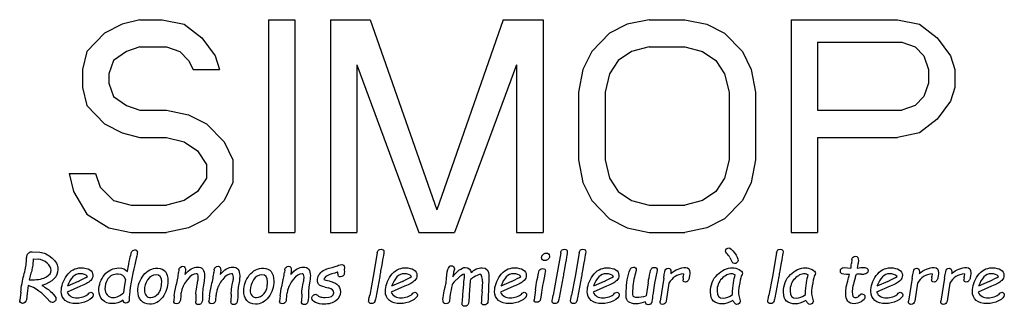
# Model space of a CAD drawing. Header units: millimetres. Extents: x 0 to 420, y 0 to 297.
# Tile 14 of 29: x 125 to 146, y 197 to 203. Entities that reach past the tile are written whole.
import ezdxf

# ---------------------------------------------------------------- set-up
doc = ezdxf.new("R2010")
doc.units = ezdxf.units.MM
doc.header["$LTSCALE"] = 23.1
doc.layers.add('08_SURFACES', color=7, linetype='CONTINUOUS')

msp = doc.modelspace()

# ---------------------------------------------------------------- linework, layer by layer
at = {"layer": '08_SURFACES', "color": 7, "linetype": 'Continuous'}
for p, q in [((127.085, 202.982), (126.706, 202.886)), ((127.085, 202.982), (127.559, 202.982)), ((127.559, 202.982), (128.033, 202.886)), ((129.834, 202.982), (129.834, 198.432)), ((129.834, 202.982), (130.403, 202.982)), ((130.403, 202.982), (130.403, 198.432)), ((131.161, 202.982), (131.161, 198.432)), ((131.161, 202.982), (132.014, 202.982)), ((132.014, 202.982), (133.436, 198.916)), ((134.858, 202.982), (133.436, 198.916)), ((134.858, 202.982), (135.711, 202.982)), ((135.711, 202.982), (135.711, 198.432)), ((137.986, 202.982), (137.512, 202.886)), ((137.986, 202.982), (138.744, 202.982)), ((138.744, 202.982), (139.218, 202.886)), ((141.019, 202.982), (141.019, 198.432)), ((141.019, 202.982), (143.294, 202.982)), ((143.294, 202.982), (143.768, 202.886)), ((126.706, 202.886), (126.327, 202.692)), ((128.033, 202.886), (128.412, 202.595)), ((137.512, 202.886), (137.133, 202.692)), ((139.218, 202.886), (139.597, 202.692)), ((143.768, 202.886), (144.147, 202.595)), ((126.327, 202.692), (125.947, 202.305)), ((128.412, 202.595), (128.696, 202.208)), ((137.133, 202.692), (136.754, 202.305)), ((139.597, 202.692), (139.977, 202.305)), ((141.588, 202.498), (143.389, 202.498)), ((141.588, 202.498), (141.588, 201.046)), ((143.389, 202.498), (143.673, 202.402)), ((144.147, 202.595), (144.432, 202.208)), ((125.947, 202.305), (125.853, 201.918)), ((126.801, 202.305), (126.516, 202.111)), ((127.085, 202.402), (126.801, 202.305)), ((127.085, 202.402), (127.654, 202.402)), ((127.654, 202.402), (127.938, 202.305)), ((127.938, 202.305), (128.128, 202.111)), ((136.754, 202.305), (136.564, 201.918)), ((137.607, 202.305), (137.322, 202.111)), ((137.986, 202.402), (137.607, 202.305)), ((137.986, 202.402), (138.744, 202.402)), ((138.744, 202.402), (139.123, 202.305)), ((139.123, 202.305), (139.408, 202.111)), ((139.977, 202.305), (140.166, 201.918)), ((143.673, 202.402), (143.863, 202.208)), ((126.516, 202.111), (126.421, 201.821)), ((128.128, 202.111), (128.222, 201.918)), ((128.696, 202.208), (128.791, 201.918)), ((137.322, 202.111), (137.133, 201.821)), ((139.408, 202.111), (139.597, 201.821)), ((143.863, 202.208), (143.958, 201.918)), ((144.432, 202.208), (144.527, 201.918)), ((125.853, 201.918), (125.853, 201.53)), ((128.222, 201.918), (128.791, 201.918)), ((131.73, 202.014), (131.73, 198.432)), ((131.73, 202.014), (133.057, 198.432)), ((135.142, 202.014), (133.815, 198.432)), ((135.142, 202.014), (135.142, 198.432)), ((136.564, 201.918), (136.469, 201.433)), ((140.166, 201.918), (140.261, 201.433)), ((143.958, 201.918), (143.958, 201.627)), ((144.527, 201.918), (144.527, 201.53)), ((126.421, 201.821), (126.421, 201.627)), ((137.133, 201.821), (137.038, 201.433)), ((139.597, 201.821), (139.692, 201.433)), ((125.853, 201.53), (125.947, 201.143)), ((126.421, 201.627), (126.516, 201.337)), ((143.958, 201.627), (143.863, 201.337)), ((144.527, 201.53), (144.432, 201.24)), ((126.516, 201.337), (126.801, 201.143)), ((136.469, 201.433), (136.469, 199.981)), ((137.038, 201.433), (137.038, 199.981)), ((139.692, 201.433), (139.692, 199.981)), ((140.261, 201.433), (140.261, 199.981)), ((143.863, 201.337), (143.673, 201.143)), ((144.432, 201.24), (144.147, 200.853)), ((125.947, 201.143), (126.327, 200.756)), ((126.801, 201.143), (127.085, 201.046)), ((127.085, 201.046), (127.654, 201.046)), ((127.654, 201.046), (128.128, 200.949)), ((141.588, 201.046), (143.389, 201.046)), ((143.673, 201.143), (143.389, 201.046)), ((128.128, 200.949), (128.507, 200.756)), ((144.147, 200.853), (143.768, 200.562)), ((126.327, 200.756), (126.706, 200.562)), ((128.507, 200.756), (128.886, 200.369)), ((126.706, 200.562), (127.085, 200.465)), ((127.085, 200.465), (127.654, 200.465)), ((127.654, 200.465), (128.033, 200.369)), ((141.588, 200.465), (143.294, 200.465)), ((141.588, 200.465), (141.588, 198.432)), ((143.768, 200.562), (143.294, 200.465)), ((128.033, 200.369), (128.317, 200.175)), ((128.317, 200.175), (128.507, 199.885)), ((128.886, 200.369), (129.076, 199.981)), ((129.076, 199.981), (129.076, 199.497)), ((136.469, 199.981), (136.564, 199.497)), ((137.038, 199.981), (137.133, 199.594)), ((139.692, 199.981), (139.597, 199.594)), ((140.261, 199.981), (140.166, 199.497)), ((128.507, 199.885), (128.507, 199.594)), ((125.568, 199.691), (125.663, 199.304)), ((125.568, 199.691), (126.137, 199.691)), ((126.137, 199.691), (126.232, 199.401)), ((128.507, 199.594), (128.317, 199.304)), ((137.133, 199.594), (137.322, 199.304)), ((139.597, 199.594), (139.408, 199.304)), ((126.232, 199.401), (126.516, 199.11)), ((129.076, 199.497), (128.886, 199.11)), ((136.564, 199.497), (136.754, 199.11)), ((140.166, 199.497), (139.977, 199.11)), ((125.663, 199.304), (125.947, 198.82)), ((128.317, 199.304), (128.033, 199.11)), ((137.322, 199.304), (137.607, 199.11)), ((139.408, 199.304), (139.123, 199.11)), ((126.516, 199.11), (126.895, 199.013)), ((126.895, 199.013), (127.654, 199.013)), ((128.033, 199.11), (127.654, 199.013)), ((128.886, 199.11), (128.507, 198.723)), ((136.754, 199.11), (137.133, 198.723)), ((137.607, 199.11), (137.986, 199.013)), ((137.986, 199.013), (138.744, 199.013)), ((139.123, 199.11), (138.744, 199.013)), ((139.977, 199.11), (139.597, 198.723)), ((125.947, 198.82), (126.421, 198.529)), ((128.507, 198.723), (128.128, 198.529)), ((137.133, 198.723), (137.512, 198.529)), ((139.597, 198.723), (139.218, 198.529)), ((126.421, 198.529), (126.895, 198.432)), ((128.128, 198.529), (127.654, 198.432)), ((137.512, 198.529), (137.986, 198.432)), ((139.218, 198.529), (138.744, 198.432)), ((126.895, 198.432), (127.654, 198.432)), ((129.834, 198.432), (130.403, 198.432)), ((131.161, 198.432), (131.73, 198.432)), ((133.057, 198.432), (133.815, 198.432)), ((135.142, 198.432), (135.711, 198.432)), ((137.986, 198.432), (138.744, 198.432)), ((141.019, 198.432), (141.588, 198.432)), ((124.777, 198.018), (124.946, 198.005)), ((124.802, 197.868), (124.79, 197.731)), ((124.802, 197.868), (124.904, 197.859)), ((132.165, 197.991), (132.078, 197.49)), ((136.091, 197.991), (136.003, 197.49)), ((136.485, 197.991), (136.398, 197.49)), ((139.707, 197.896), (139.762, 197.792)), ((140.707, 197.991), (140.62, 197.49)), ((131.462, 197.684), (131.459, 197.633)), ((142.153, 197.681), (142.299, 197.669)), ((142.322, 197.852), (142.31, 197.764)), ((142.451, 197.754), (142.437, 197.669)), ((124.754, 197.558), (124.717, 197.417)), ((127.92, 197.629), (127.913, 197.57)), ((128.059, 197.615), (128.047, 197.532)), ((128.673, 197.629), (128.667, 197.57)), ((128.813, 197.615), (128.801, 197.532)), ((130.185, 197.629), (130.178, 197.57)), ((130.324, 197.615), (130.312, 197.532)), ((131.459, 197.633), (131.46, 197.585)), ((132.078, 197.49), (132.002, 197.085)), ((132.217, 197.49), (132.131, 197.03)), ((133.794, 197.558), (133.784, 197.483)), ((133.798, 197.577), (133.794, 197.558)), ((133.912, 197.468), (133.813, 197.374)), ((136.003, 197.49), (135.927, 197.085)), ((136.142, 197.49), (136.056, 197.03)), ((136.398, 197.49), (136.321, 197.085)), ((136.536, 197.49), (136.451, 197.03)), ((138.154, 197.615), (138.1, 197.348)), ((138.294, 197.454), (138.216, 196.962)), ((138.711, 197.457), (138.707, 197.419)), ((138.72, 197.546), (138.713, 197.487)), ((138.849, 197.506), (138.842, 197.457)), ((140.62, 197.49), (140.543, 197.085)), ((140.758, 197.49), (140.672, 197.03)), ((142.516, 197.539), (142.586, 197.537)), ((143.612, 197.454), (143.534, 196.962)), ((144.029, 197.457), (144.026, 197.419)), ((144.039, 197.546), (144.032, 197.487)), ((144.168, 197.506), (144.161, 197.457)), ((144.304, 197.454), (144.226, 196.962)), ((144.721, 197.457), (144.718, 197.419)), ((144.73, 197.546), (144.723, 197.487)), ((144.86, 197.506), (144.853, 197.457)), ((124.692, 197.296), (124.674, 197.123)), ((124.717, 197.417), (124.779, 197.417)), ((125.813, 197.277), (125.525, 197.149)), ((125.764, 197.383), (125.534, 197.278)), ((126.748, 197.262), (126.732, 197.141)), ((126.777, 197.425), (126.748, 197.262)), ((128.459, 197.394), (128.436, 197.259)), ((129.213, 197.394), (129.19, 197.259)), ((130.724, 197.394), (130.701, 197.259)), ((131.047, 197.262), (131.118, 197.245)), ((132.75, 197.277), (132.461, 197.149)), ((132.701, 197.383), (132.471, 197.278)), ((133.813, 197.374), (133.773, 197.329)), ((134.144, 197.293), (134.134, 197.105)), ((134.415, 197.377), (134.405, 197.158)), ((135.088, 197.277), (134.8, 197.149)), ((135.039, 197.383), (134.809, 197.278)), ((137.069, 197.277), (136.781, 197.149)), ((137.02, 197.383), (136.79, 197.278)), ((137.962, 197.355), (137.922, 197.076)), ((138.1, 197.348), (138.076, 197.195)), ((138.406, 197.347), (138.347, 196.962)), ((143.137, 197.277), (142.849, 197.149)), ((143.088, 197.383), (142.858, 197.278)), ((143.725, 197.347), (143.666, 196.962)), ((144.417, 197.347), (144.358, 196.962)), ((145.31, 197.277), (145.022, 197.149)), ((145.261, 197.383), (145.031, 197.278)), ((124.534, 197.15), (124.512, 196.972)), ((124.674, 197.123), (124.655, 196.985)), ((127.82, 197.075), (127.809, 196.959)), ((127.958, 197.075), (127.951, 196.986)), ((128.283, 197.108), (128.279, 196.954)), ((128.574, 197.075), (128.563, 196.959)), ((128.711, 197.075), (128.704, 196.986)), ((129.037, 197.108), (129.033, 196.954)), ((130.085, 197.075), (130.074, 196.959)), ((130.223, 197.075), (130.216, 196.986)), ((130.548, 197.108), (130.544, 196.954)), ((135.548, 197.204), (135.52, 196.989)), ((139.931, 196.968), (139.934, 196.956)), ((141.493, 196.968), (141.496, 196.956))]:
    msp.add_line(p, q, dxfattribs=at)
for centre, radius, start, end in [((135.457, 197.204), 1.316, 170.3866, 176.1227), ((136.578, 196.943), 2.183, 174.3651, 180.0764)]:
    msp.add_arc(centre, radius, start, end, dxfattribs=at)
for points in [[(132.195, 198.055), (132.21, 198.065), (132.227, 198.07), (132.246, 198.07)], [(132.246, 198.07), (132.286, 198.07), (132.306, 198.052), (132.306, 198.018)], [(136.12, 198.055), (136.135, 198.065), (136.152, 198.07), (136.171, 198.07)], [(136.171, 198.07), (136.211, 198.07), (136.231, 198.052), (136.231, 198.018)], [(136.515, 198.055), (136.529, 198.065), (136.546, 198.07), (136.565, 198.07)], [(136.565, 198.07), (136.605, 198.07), (136.626, 198.052), (136.626, 198.018)], [(139.616, 198.028), (139.616, 198.048), (139.623, 198.065), (139.639, 198.08)], [(139.639, 198.08), (139.655, 198.094), (139.672, 198.102), (139.689, 198.102)], [(139.689, 198.102), (139.717, 198.102), (139.756, 198.065), (139.808, 197.992)], [(140.737, 198.055), (140.751, 198.065), (140.768, 198.07), (140.787, 198.07)], [(140.787, 198.07), (140.827, 198.07), (140.848, 198.052), (140.848, 198.018)], [(124.655, 197.807), (124.658, 197.868), (124.663, 197.909), (124.668, 197.931)], [(124.668, 197.931), (124.674, 197.953), (124.686, 197.973), (124.707, 197.992)], [(124.707, 197.992), (124.727, 198.01), (124.75, 198.019), (124.777, 198.018)], [(125.099, 197.772), (125.04, 197.822), (124.975, 197.851), (124.904, 197.859)], [(124.946, 198.005), (125.031, 197.998), (125.116, 197.958), (125.202, 197.886)], [(125.202, 197.886), (125.287, 197.814), (125.33, 197.732), (125.33, 197.639)], [(126.816, 197.597), (126.859, 197.821), (126.887, 197.953), (126.901, 197.995)], [(126.901, 197.995), (126.915, 198.036), (126.94, 198.058), (126.977, 198.058)], [(127.03, 198.009), (127.03, 197.977), (126.998, 197.827), (126.933, 197.558)], [(126.977, 198.058), (127.013, 198.058), (127.03, 198.041), (127.03, 198.009)], [(132.165, 197.991), (132.171, 198.024), (132.18, 198.046), (132.195, 198.055)], [(132.306, 198.018), (132.306, 197.998), (132.283, 197.861), (132.236, 197.609)], [(135.681, 197.896), (135.681, 197.92), (135.691, 197.942), (135.711, 197.961)], [(135.701, 197.847), (135.688, 197.86), (135.681, 197.876), (135.681, 197.896)], [(135.711, 197.961), (135.731, 197.98), (135.752, 197.99), (135.778, 197.99)], [(135.819, 197.856), (135.799, 197.837), (135.777, 197.828), (135.752, 197.828)], [(135.778, 197.99), (135.799, 197.99), (135.816, 197.983), (135.829, 197.97)], [(135.849, 197.923), (135.849, 197.897), (135.839, 197.875), (135.819, 197.856)], [(135.829, 197.97), (135.842, 197.956), (135.849, 197.941), (135.849, 197.923)], [(136.091, 197.991), (136.096, 198.024), (136.105, 198.046), (136.12, 198.055)], [(136.231, 198.018), (136.231, 197.998), (136.208, 197.861), (136.162, 197.609)], [(136.485, 197.991), (136.491, 198.024), (136.5, 198.046), (136.515, 198.055)], [(136.626, 198.018), (136.626, 197.998), (136.602, 197.861), (136.556, 197.609)], [(139.635, 197.986), (139.622, 197.998), (139.616, 198.012), (139.616, 198.028)], [(139.707, 197.896), (139.689, 197.929), (139.665, 197.959), (139.635, 197.986)], [(139.808, 197.992), (139.859, 197.919), (139.885, 197.866), (139.885, 197.833)], [(140.707, 197.991), (140.713, 198.024), (140.722, 198.046), (140.737, 198.055)], [(140.848, 198.018), (140.848, 197.998), (140.824, 197.861), (140.778, 197.609)], [(142.322, 197.852), (142.325, 197.871), (142.333, 197.887), (142.348, 197.9)], [(142.348, 197.9), (142.363, 197.913), (142.38, 197.92), (142.401, 197.92)], [(142.401, 197.92), (142.44, 197.92), (142.46, 197.888), (142.46, 197.825)], [(124.6, 197.509), (124.631, 197.619), (124.649, 197.718), (124.655, 197.807)], [(124.779, 197.663), (124.774, 197.634), (124.765, 197.598), (124.754, 197.558)], [(124.79, 197.731), (124.788, 197.716), (124.785, 197.693), (124.779, 197.663)], [(125.187, 197.614), (125.187, 197.67), (125.158, 197.723), (125.099, 197.772)], [(125.519, 197.506), (125.597, 197.616), (125.698, 197.672), (125.823, 197.672)], [(125.823, 197.672), (125.905, 197.672), (125.968, 197.657), (126.012, 197.63)], [(126.327, 197.522), (126.407, 197.62), (126.51, 197.67), (126.636, 197.67)], [(126.636, 197.67), (126.712, 197.67), (126.771, 197.646), (126.816, 197.597)], [(127.161, 197.515), (127.242, 197.615), (127.344, 197.666), (127.467, 197.666)], [(127.467, 197.666), (127.538, 197.666), (127.591, 197.641), (127.629, 197.592)], [(127.92, 197.629), (127.922, 197.651), (127.931, 197.669), (127.946, 197.683)], [(127.946, 197.683), (127.962, 197.698), (127.98, 197.705), (128.003, 197.705)], [(128.003, 197.705), (128.045, 197.705), (128.064, 197.675), (128.059, 197.615)], [(128.047, 197.532), (128.141, 197.636), (128.23, 197.689), (128.315, 197.689)], [(128.315, 197.689), (128.416, 197.689), (128.467, 197.626), (128.467, 197.5)], [(128.673, 197.629), (128.676, 197.651), (128.685, 197.669), (128.7, 197.683)], [(128.7, 197.683), (128.716, 197.698), (128.734, 197.705), (128.756, 197.705)], [(128.756, 197.705), (128.799, 197.705), (128.818, 197.675), (128.813, 197.615)], [(128.801, 197.532), (128.895, 197.636), (128.984, 197.689), (129.069, 197.689)], [(129.069, 197.689), (129.17, 197.689), (129.221, 197.626), (129.221, 197.5)], [(129.426, 197.515), (129.507, 197.615), (129.609, 197.666), (129.732, 197.666)], [(129.732, 197.666), (129.803, 197.666), (129.856, 197.641), (129.893, 197.592)], [(130.185, 197.629), (130.187, 197.651), (130.196, 197.669), (130.211, 197.683)], [(130.211, 197.683), (130.227, 197.698), (130.245, 197.705), (130.268, 197.705)], [(130.268, 197.705), (130.31, 197.705), (130.329, 197.675), (130.324, 197.615)], [(130.312, 197.532), (130.406, 197.636), (130.495, 197.689), (130.58, 197.689)], [(130.58, 197.689), (130.681, 197.689), (130.732, 197.626), (130.732, 197.5)], [(131.009, 197.613), (131.049, 197.636), (131.112, 197.66), (131.199, 197.683)], [(131.199, 197.683), (131.266, 197.701), (131.312, 197.716), (131.338, 197.728)], [(131.338, 197.728), (131.357, 197.736), (131.379, 197.741), (131.403, 197.741)], [(131.403, 197.741), (131.443, 197.741), (131.462, 197.722), (131.462, 197.684)], [(132.456, 197.506), (132.534, 197.616), (132.635, 197.672), (132.76, 197.672)], [(132.76, 197.672), (132.842, 197.672), (132.905, 197.657), (132.949, 197.63)], [(133.645, 197.446), (133.655, 197.562), (133.67, 197.636), (133.688, 197.669)], [(133.688, 197.669), (133.706, 197.701), (133.727, 197.718), (133.752, 197.718)], [(133.752, 197.718), (133.769, 197.718), (133.783, 197.711), (133.796, 197.697)], [(133.796, 197.697), (133.809, 197.683), (133.815, 197.668), (133.815, 197.651)], [(133.815, 197.651), (133.815, 197.642), (133.809, 197.617), (133.798, 197.577)], [(133.913, 197.62), (133.967, 197.66), (134.011, 197.681), (134.044, 197.681)], [(134.044, 197.681), (134.117, 197.681), (134.162, 197.644), (134.177, 197.571)], [(134.177, 197.571), (134.24, 197.639), (134.316, 197.674), (134.408, 197.674)], [(134.408, 197.674), (134.503, 197.674), (134.551, 197.619), (134.551, 197.51)], [(134.794, 197.506), (134.872, 197.616), (134.973, 197.672), (135.098, 197.672)], [(135.098, 197.672), (135.18, 197.672), (135.243, 197.657), (135.287, 197.63)], [(135.622, 197.587), (135.631, 197.634), (135.657, 197.657), (135.703, 197.657)], [(135.752, 197.828), (135.731, 197.828), (135.714, 197.834), (135.701, 197.847)], [(135.703, 197.657), (135.742, 197.657), (135.762, 197.639), (135.762, 197.603)], [(136.775, 197.506), (136.853, 197.616), (136.955, 197.672), (137.079, 197.672)], [(137.079, 197.672), (137.161, 197.672), (137.225, 197.657), (137.268, 197.63)], [(137.541, 197.533), (137.562, 197.61), (137.579, 197.656), (137.593, 197.669)], [(137.593, 197.669), (137.607, 197.681), (137.625, 197.688), (137.646, 197.688)], [(137.646, 197.688), (137.664, 197.688), (137.68, 197.682), (137.691, 197.672)], [(137.691, 197.672), (137.702, 197.662), (137.708, 197.648), (137.708, 197.633)], [(137.991, 197.515), (138.006, 197.597), (138.022, 197.646), (138.038, 197.661)], [(138.038, 197.661), (138.053, 197.676), (138.073, 197.683), (138.097, 197.683)], [(138.097, 197.683), (138.117, 197.683), (138.133, 197.676), (138.143, 197.663)], [(138.143, 197.663), (138.154, 197.65), (138.158, 197.634), (138.154, 197.615)], [(138.294, 197.454), (138.311, 197.566), (138.326, 197.629), (138.338, 197.643)], [(138.338, 197.643), (138.35, 197.657), (138.367, 197.665), (138.391, 197.665)], [(138.391, 197.665), (138.429, 197.665), (138.448, 197.638), (138.448, 197.586)], [(138.445, 197.548), (138.546, 197.635), (138.653, 197.679), (138.765, 197.679)], [(138.765, 197.679), (138.825, 197.679), (138.855, 197.642), (138.855, 197.569)], [(139.442, 197.527), (139.54, 197.623), (139.648, 197.672), (139.765, 197.672)], [(139.808, 197.762), (139.787, 197.762), (139.772, 197.772), (139.762, 197.792)], [(139.765, 197.672), (139.81, 197.672), (139.857, 197.66), (139.906, 197.636)], [(139.861, 197.785), (139.845, 197.769), (139.827, 197.762), (139.808, 197.762)], [(139.885, 197.833), (139.885, 197.816), (139.876, 197.8), (139.861, 197.785)], [(141.004, 197.527), (141.102, 197.623), (141.21, 197.672), (141.327, 197.672)], [(141.327, 197.672), (141.372, 197.672), (141.419, 197.66), (141.468, 197.636)], [(142.075, 197.608), (142.075, 197.629), (142.082, 197.646), (142.096, 197.66)], [(142.096, 197.66), (142.11, 197.674), (142.129, 197.681), (142.153, 197.681)], [(142.299, 197.669), (142.302, 197.681), (142.304, 197.695), (142.305, 197.711)], [(142.305, 197.711), (142.306, 197.726), (142.307, 197.745), (142.31, 197.764)], [(142.437, 197.669), (142.5, 197.676), (142.534, 197.681), (142.538, 197.681)], [(142.46, 197.825), (142.46, 197.807), (142.457, 197.783), (142.451, 197.754)], [(142.538, 197.681), (142.587, 197.681), (142.62, 197.676), (142.639, 197.666)], [(142.639, 197.666), (142.657, 197.656), (142.666, 197.638), (142.666, 197.613)], [(142.843, 197.506), (142.921, 197.616), (143.022, 197.672), (143.147, 197.672)], [(143.147, 197.672), (143.229, 197.672), (143.292, 197.657), (143.336, 197.63)], [(143.612, 197.454), (143.63, 197.566), (143.645, 197.629), (143.657, 197.643)], [(143.657, 197.643), (143.669, 197.657), (143.686, 197.665), (143.71, 197.665)], [(143.71, 197.665), (143.747, 197.665), (143.766, 197.638), (143.766, 197.586)], [(143.764, 197.548), (143.865, 197.635), (143.972, 197.679), (144.084, 197.679)], [(144.084, 197.679), (144.143, 197.679), (144.174, 197.642), (144.174, 197.569)], [(144.304, 197.454), (144.322, 197.566), (144.337, 197.629), (144.349, 197.643)], [(144.349, 197.643), (144.361, 197.657), (144.378, 197.665), (144.402, 197.665)], [(144.402, 197.665), (144.439, 197.665), (144.458, 197.638), (144.458, 197.586)], [(144.456, 197.548), (144.557, 197.635), (144.664, 197.679), (144.775, 197.679)], [(144.775, 197.679), (144.835, 197.679), (144.866, 197.642), (144.866, 197.569)], [(145.016, 197.506), (145.094, 197.616), (145.195, 197.672), (145.32, 197.672)], [(145.32, 197.672), (145.402, 197.672), (145.465, 197.657), (145.509, 197.63)], [(124.534, 197.15), (124.55, 197.285), (124.571, 197.404), (124.6, 197.509)], [(124.779, 197.417), (124.915, 197.417), (125.018, 197.438), (125.085, 197.481)], [(125.33, 197.639), (125.33, 197.48), (125.216, 197.366), (124.989, 197.297)], [(125.085, 197.481), (125.153, 197.525), (125.187, 197.569), (125.187, 197.614)], [(125.402, 197.167), (125.402, 197.282), (125.44, 197.394), (125.519, 197.506)], [(125.803, 197.545), (125.688, 197.545), (125.598, 197.456), (125.534, 197.278)], [(125.764, 197.383), (125.861, 197.426), (125.927, 197.462), (125.963, 197.489)], [(125.963, 197.489), (125.928, 197.526), (125.875, 197.545), (125.803, 197.545)], [(126.012, 197.63), (126.056, 197.602), (126.077, 197.563), (126.077, 197.513)], [(126.077, 197.513), (126.077, 197.47), (126.063, 197.435), (126.034, 197.405)], [(126.207, 197.188), (126.207, 197.312), (126.247, 197.423), (126.327, 197.522)], [(126.401, 197.435), (126.356, 197.365), (126.335, 197.294), (126.335, 197.222)], [(126.619, 197.539), (126.518, 197.539), (126.446, 197.504), (126.401, 197.435)], [(126.777, 197.425), (126.754, 197.501), (126.701, 197.539), (126.619, 197.539)], [(126.933, 197.558), (126.91, 197.46), (126.892, 197.357), (126.878, 197.25)], [(127.041, 197.178), (127.041, 197.302), (127.081, 197.414), (127.161, 197.515)], [(127.43, 197.524), (127.357, 197.524), (127.297, 197.487), (127.25, 197.415)], [(127.551, 197.372), (127.551, 197.473), (127.512, 197.524), (127.43, 197.524)], [(127.629, 197.592), (127.666, 197.543), (127.685, 197.477), (127.685, 197.396)], [(127.863, 197.302), (127.89, 197.41), (127.906, 197.499), (127.913, 197.57)], [(128.292, 197.546), (128.23, 197.546), (128.166, 197.506), (128.102, 197.425)], [(128.332, 197.47), (128.332, 197.52), (128.318, 197.546), (128.292, 197.546)], [(128.325, 197.395), (128.33, 197.424), (128.332, 197.449), (128.332, 197.47)], [(128.467, 197.5), (128.467, 197.469), (128.464, 197.434), (128.459, 197.394)], [(128.617, 197.302), (128.644, 197.41), (128.66, 197.499), (128.667, 197.57)], [(129.045, 197.546), (128.984, 197.546), (128.92, 197.506), (128.856, 197.425)], [(129.086, 197.47), (129.086, 197.52), (129.072, 197.546), (129.045, 197.546)], [(129.079, 197.395), (129.083, 197.424), (129.086, 197.449), (129.086, 197.47)], [(129.221, 197.5), (129.221, 197.469), (129.218, 197.434), (129.213, 197.394)], [(129.306, 197.178), (129.306, 197.302), (129.346, 197.414), (129.426, 197.515)], [(129.695, 197.524), (129.622, 197.524), (129.562, 197.487), (129.515, 197.415)], [(129.816, 197.372), (129.816, 197.473), (129.777, 197.524), (129.695, 197.524)], [(129.893, 197.592), (129.931, 197.543), (129.95, 197.477), (129.95, 197.396)], [(130.128, 197.302), (130.155, 197.41), (130.171, 197.499), (130.178, 197.57)], [(130.557, 197.546), (130.495, 197.546), (130.431, 197.506), (130.367, 197.425)], [(130.597, 197.47), (130.597, 197.52), (130.583, 197.546), (130.557, 197.546)], [(130.59, 197.395), (130.595, 197.424), (130.597, 197.449), (130.597, 197.47)], [(130.732, 197.5), (130.732, 197.469), (130.729, 197.434), (130.724, 197.394)], [(130.883, 197.397), (130.883, 197.439), (130.893, 197.48), (130.916, 197.52)], [(130.916, 197.52), (130.938, 197.558), (130.969, 197.589), (131.009, 197.613)], [(131.078, 197.496), (131.045, 197.475), (131.026, 197.449), (131.021, 197.42)], [(131.253, 197.561), (131.17, 197.539), (131.111, 197.517), (131.078, 197.496)], [(131.322, 197.581), (131.304, 197.575), (131.281, 197.569), (131.253, 197.561)], [(131.332, 197.498), (131.325, 197.512), (131.322, 197.539), (131.322, 197.581)], [(131.379, 197.479), (131.354, 197.479), (131.338, 197.485), (131.332, 197.498)], [(131.434, 197.5), (131.416, 197.486), (131.398, 197.479), (131.379, 197.479)], [(131.46, 197.585), (131.461, 197.542), (131.452, 197.514), (131.434, 197.5)], [(132.236, 197.609), (132.229, 197.567), (132.222, 197.527), (132.217, 197.49)], [(132.338, 197.167), (132.338, 197.282), (132.377, 197.394), (132.456, 197.506)], [(132.74, 197.545), (132.625, 197.545), (132.535, 197.456), (132.471, 197.278)], [(132.701, 197.383), (132.797, 197.426), (132.864, 197.462), (132.9, 197.489)], [(132.9, 197.489), (132.865, 197.526), (132.812, 197.545), (132.74, 197.545)], [(132.949, 197.63), (132.992, 197.602), (133.014, 197.563), (133.014, 197.513)], [(133.014, 197.513), (133.014, 197.47), (132.999, 197.435), (132.971, 197.405)], [(133.636, 197.346), (133.639, 197.364), (133.641, 197.398), (133.645, 197.446)], [(133.784, 197.483), (133.815, 197.533), (133.858, 197.579), (133.913, 197.62)], [(134.023, 197.539), (133.987, 197.525), (133.95, 197.501), (133.912, 197.468)], [(134.032, 197.484), (134.032, 197.506), (134.029, 197.524), (134.023, 197.539)], [(134.026, 197.424), (134.03, 197.447), (134.032, 197.467), (134.032, 197.484)], [(134.267, 197.494), (134.217, 197.467), (134.181, 197.444), (134.16, 197.424)], [(134.363, 197.535), (134.347, 197.535), (134.316, 197.521), (134.267, 197.494)], [(134.403, 197.477), (134.394, 197.515), (134.381, 197.535), (134.363, 197.535)], [(134.415, 197.377), (134.416, 197.406), (134.412, 197.439), (134.403, 197.477)], [(134.551, 197.51), (134.551, 197.421), (134.548, 197.312), (134.543, 197.184)], [(134.676, 197.167), (134.676, 197.282), (134.715, 197.394), (134.794, 197.506)], [(135.078, 197.545), (134.963, 197.545), (134.873, 197.456), (134.809, 197.278)], [(135.039, 197.383), (135.136, 197.426), (135.202, 197.462), (135.238, 197.489)], [(135.238, 197.489), (135.203, 197.526), (135.15, 197.545), (135.078, 197.545)], [(135.287, 197.63), (135.33, 197.602), (135.352, 197.563), (135.352, 197.513)], [(135.352, 197.513), (135.352, 197.47), (135.337, 197.435), (135.309, 197.405)], [(135.588, 197.421), (135.606, 197.501), (135.617, 197.557), (135.622, 197.587)], [(135.762, 197.603), (135.762, 197.59), (135.75, 197.529), (135.727, 197.421)], [(136.162, 197.609), (136.154, 197.567), (136.148, 197.527), (136.142, 197.49)], [(136.556, 197.609), (136.548, 197.567), (136.542, 197.527), (136.536, 197.49)], [(136.658, 197.167), (136.658, 197.282), (136.697, 197.394), (136.775, 197.506)], [(137.06, 197.545), (136.944, 197.545), (136.854, 197.456), (136.79, 197.278)], [(137.02, 197.383), (137.117, 197.426), (137.183, 197.462), (137.219, 197.489)], [(137.219, 197.489), (137.185, 197.526), (137.131, 197.545), (137.06, 197.545)], [(137.268, 197.63), (137.312, 197.602), (137.334, 197.563), (137.334, 197.513)], [(137.334, 197.513), (137.334, 197.47), (137.319, 197.435), (137.291, 197.405)], [(137.5, 197.295), (137.507, 197.376), (137.52, 197.456), (137.541, 197.533)], [(137.679, 197.515), (137.664, 197.466), (137.651, 197.404), (137.641, 197.331)], [(137.708, 197.633), (137.708, 197.617), (137.698, 197.578), (137.679, 197.515)], [(137.962, 197.355), (137.965, 197.379), (137.975, 197.432), (137.991, 197.515)], [(138.72, 197.546), (138.579, 197.532), (138.475, 197.465), (138.406, 197.347)], [(138.448, 197.586), (138.448, 197.575), (138.446, 197.562), (138.445, 197.548)], [(138.711, 197.457), (138.711, 197.465), (138.711, 197.475), (138.713, 197.487)], [(138.842, 197.457), (138.839, 197.438), (138.83, 197.418), (138.816, 197.399)], [(138.855, 197.569), (138.855, 197.55), (138.853, 197.529), (138.849, 197.506)], [(139.295, 197.15), (139.295, 197.305), (139.343, 197.431), (139.442, 197.527)], [(139.536, 197.44), (139.469, 197.37), (139.435, 197.282), (139.435, 197.177)], [(139.756, 197.546), (139.677, 197.546), (139.604, 197.511), (139.536, 197.44)], [(139.826, 197.52), (139.796, 197.537), (139.772, 197.546), (139.756, 197.546)], [(139.765, 197.1), (139.772, 197.296), (139.793, 197.436), (139.826, 197.52)], [(139.906, 197.636), (139.955, 197.613), (139.979, 197.586), (139.979, 197.556)], [(139.96, 197.511), (139.95, 197.492), (139.937, 197.439), (139.92, 197.352)], [(139.979, 197.556), (139.979, 197.536), (139.973, 197.521), (139.96, 197.511)], [(140.778, 197.609), (140.77, 197.567), (140.764, 197.527), (140.758, 197.49)], [(140.857, 197.15), (140.857, 197.305), (140.905, 197.431), (141.004, 197.527)], [(141.098, 197.44), (141.03, 197.37), (140.997, 197.282), (140.997, 197.177)], [(141.317, 197.546), (141.239, 197.546), (141.165, 197.511), (141.098, 197.44)], [(141.388, 197.52), (141.358, 197.537), (141.334, 197.546), (141.317, 197.546)], [(141.327, 197.1), (141.334, 197.296), (141.355, 197.436), (141.388, 197.52)], [(141.468, 197.636), (141.516, 197.613), (141.541, 197.586), (141.541, 197.556)], [(141.522, 197.511), (141.512, 197.492), (141.499, 197.439), (141.482, 197.352)], [(141.541, 197.556), (141.541, 197.536), (141.535, 197.521), (141.522, 197.511)], [(142.096, 197.552), (142.082, 197.564), (142.075, 197.583), (142.075, 197.608)], [(142.271, 197.527), (142.17, 197.532), (142.111, 197.54), (142.096, 197.552)], [(142.244, 197.432), (142.253, 197.463), (142.262, 197.495), (142.271, 197.527)], [(142.388, 197.454), (142.349, 197.323), (142.329, 197.224), (142.329, 197.156)], [(142.41, 197.532), (142.404, 197.51), (142.397, 197.483), (142.388, 197.454)], [(142.516, 197.539), (142.481, 197.541), (142.446, 197.537), (142.41, 197.532)], [(142.642, 197.558), (142.627, 197.544), (142.608, 197.537), (142.586, 197.537)], [(142.666, 197.613), (142.666, 197.59), (142.658, 197.572), (142.642, 197.558)], [(142.726, 197.167), (142.726, 197.282), (142.764, 197.394), (142.843, 197.506)], [(143.127, 197.545), (143.012, 197.545), (142.922, 197.456), (142.858, 197.278)], [(143.088, 197.383), (143.185, 197.426), (143.251, 197.462), (143.287, 197.489)], [(143.287, 197.489), (143.252, 197.526), (143.199, 197.545), (143.127, 197.545)], [(143.336, 197.63), (143.38, 197.602), (143.401, 197.563), (143.401, 197.513)], [(143.401, 197.513), (143.401, 197.47), (143.387, 197.435), (143.359, 197.405)], [(144.039, 197.546), (143.898, 197.532), (143.794, 197.465), (143.725, 197.347)], [(143.766, 197.586), (143.766, 197.575), (143.765, 197.562), (143.764, 197.548)], [(144.029, 197.457), (144.029, 197.465), (144.03, 197.475), (144.032, 197.487)], [(144.161, 197.457), (144.158, 197.438), (144.149, 197.418), (144.135, 197.399)], [(144.174, 197.569), (144.174, 197.55), (144.171, 197.529), (144.168, 197.506)], [(144.73, 197.546), (144.59, 197.532), (144.486, 197.465), (144.417, 197.347)], [(144.458, 197.586), (144.458, 197.575), (144.457, 197.562), (144.456, 197.548)], [(144.721, 197.457), (144.721, 197.465), (144.722, 197.475), (144.723, 197.487)], [(144.853, 197.457), (144.85, 197.438), (144.841, 197.418), (144.827, 197.399)], [(144.866, 197.569), (144.866, 197.55), (144.863, 197.529), (144.86, 197.506)], [(144.899, 197.167), (144.899, 197.282), (144.937, 197.394), (145.016, 197.506)], [(145.3, 197.545), (145.185, 197.545), (145.095, 197.456), (145.031, 197.278)], [(145.261, 197.383), (145.358, 197.426), (145.424, 197.462), (145.46, 197.489)], [(145.46, 197.489), (145.425, 197.526), (145.372, 197.545), (145.3, 197.545)], [(145.509, 197.63), (145.553, 197.602), (145.574, 197.563), (145.574, 197.513)], [(145.574, 197.513), (145.574, 197.47), (145.56, 197.435), (145.531, 197.405)], [(125.159, 196.953), (125.003, 197.135), (124.847, 197.25), (124.692, 197.296)], [(124.989, 197.297), (125.068, 197.252), (125.137, 197.201), (125.198, 197.144)], [(125.942, 197.336), (125.909, 197.32), (125.866, 197.3), (125.813, 197.277)], [(126.034, 197.405), (126.006, 197.376), (125.975, 197.352), (125.942, 197.336)], [(126.335, 197.222), (126.335, 197.173), (126.352, 197.13), (126.385, 197.093)], [(126.878, 197.25), (126.863, 197.143), (126.856, 197.058), (126.858, 196.989)], [(127.25, 197.415), (127.203, 197.342), (127.18, 197.269), (127.18, 197.196)], [(127.48, 197.123), (127.527, 197.179), (127.551, 197.262), (127.551, 197.372)], [(127.685, 197.396), (127.685, 197.262), (127.647, 197.146), (127.572, 197.046)], [(127.82, 197.075), (127.824, 197.119), (127.837, 197.195), (127.863, 197.302)], [(128.102, 197.425), (128.038, 197.343), (127.999, 197.271), (127.985, 197.207)], [(128.283, 197.108), (128.284, 197.148), (128.289, 197.201), (128.3, 197.265)], [(128.3, 197.265), (128.31, 197.329), (128.318, 197.373), (128.325, 197.395)], [(128.436, 197.259), (128.43, 197.223), (128.426, 197.172), (128.426, 197.108)], [(128.574, 197.075), (128.578, 197.119), (128.591, 197.195), (128.617, 197.302)], [(128.856, 197.425), (128.792, 197.343), (128.753, 197.271), (128.739, 197.207)], [(129.037, 197.108), (129.038, 197.148), (129.043, 197.201), (129.054, 197.265)], [(129.054, 197.265), (129.064, 197.329), (129.072, 197.373), (129.079, 197.395)], [(129.19, 197.259), (129.183, 197.223), (129.18, 197.172), (129.18, 197.108)], [(129.515, 197.415), (129.468, 197.342), (129.445, 197.269), (129.445, 197.196)], [(129.745, 197.123), (129.792, 197.179), (129.816, 197.262), (129.816, 197.372)], [(129.95, 197.396), (129.95, 197.262), (129.912, 197.146), (129.837, 197.046)], [(130.085, 197.075), (130.089, 197.119), (130.102, 197.195), (130.128, 197.302)], [(130.367, 197.425), (130.303, 197.343), (130.264, 197.271), (130.25, 197.207)], [(130.548, 197.108), (130.549, 197.148), (130.554, 197.201), (130.565, 197.265)], [(130.565, 197.265), (130.575, 197.329), (130.583, 197.373), (130.59, 197.395)], [(130.701, 197.259), (130.695, 197.223), (130.691, 197.172), (130.691, 197.108)], [(130.91, 197.321), (130.892, 197.343), (130.883, 197.369), (130.883, 197.397)], [(131.047, 197.262), (130.974, 197.278), (130.929, 197.298), (130.91, 197.321)], [(131.021, 197.42), (131.033, 197.416), (131.046, 197.412), (131.06, 197.41)], [(131.06, 197.41), (131.17, 197.39), (131.25, 197.36), (131.299, 197.321)], [(131.233, 197.135), (131.233, 197.188), (131.194, 197.225), (131.118, 197.245)], [(131.299, 197.321), (131.348, 197.281), (131.374, 197.228), (131.374, 197.162)], [(132.879, 197.336), (132.846, 197.32), (132.803, 197.3), (132.75, 197.277)], [(132.971, 197.405), (132.943, 197.376), (132.912, 197.352), (132.879, 197.336)], [(133.606, 197.208), (133.624, 197.281), (133.634, 197.327), (133.636, 197.346)], [(133.773, 197.329), (133.769, 197.309), (133.76, 197.269), (133.744, 197.205)], [(134.003, 197.172), (134.01, 197.284), (134.018, 197.368), (134.026, 197.424)], [(135.217, 197.336), (135.184, 197.32), (135.141, 197.3), (135.088, 197.277)], [(135.309, 197.405), (135.281, 197.376), (135.25, 197.352), (135.217, 197.336)], [(135.548, 197.204), (135.556, 197.26), (135.568, 197.333), (135.588, 197.421)], [(135.727, 197.421), (135.705, 197.322), (135.691, 197.25), (135.686, 197.204)], [(137.199, 197.336), (137.166, 197.32), (137.123, 197.3), (137.069, 197.277)], [(137.291, 197.405), (137.263, 197.376), (137.232, 197.352), (137.199, 197.336)], [(137.489, 197.069), (137.489, 197.139), (137.493, 197.214), (137.5, 197.295)], [(137.641, 197.331), (137.631, 197.258), (137.626, 197.195), (137.626, 197.141)], [(138.757, 197.369), (138.723, 197.369), (138.707, 197.385), (138.707, 197.419)], [(138.816, 197.399), (138.802, 197.379), (138.782, 197.369), (138.757, 197.369)], [(139.92, 197.352), (139.903, 197.264), (139.895, 197.201), (139.895, 197.163)], [(141.482, 197.352), (141.465, 197.264), (141.457, 197.201), (141.457, 197.163)], [(142.188, 197.13), (142.188, 197.212), (142.206, 197.313), (142.244, 197.432)], [(143.266, 197.336), (143.233, 197.32), (143.191, 197.3), (143.137, 197.277)], [(143.359, 197.405), (143.33, 197.376), (143.3, 197.352), (143.266, 197.336)], [(144.076, 197.369), (144.042, 197.369), (144.026, 197.385), (144.026, 197.419)], [(144.135, 197.399), (144.121, 197.379), (144.101, 197.369), (144.076, 197.369)], [(144.768, 197.369), (144.734, 197.369), (144.718, 197.385), (144.718, 197.419)], [(144.827, 197.399), (144.813, 197.379), (144.793, 197.369), (144.768, 197.369)], [(145.439, 197.336), (145.406, 197.32), (145.363, 197.3), (145.31, 197.277)], [(145.531, 197.405), (145.503, 197.376), (145.472, 197.352), (145.439, 197.336)], [(125.198, 197.144), (125.258, 197.087), (125.289, 197.044), (125.289, 197.013)], [(125.289, 197.013), (125.289, 196.992), (125.281, 196.973), (125.264, 196.956)], [(125.486, 196.976), (125.43, 197.023), (125.402, 197.086), (125.402, 197.167)], [(125.525, 197.149), (125.565, 197.071), (125.637, 197.032), (125.741, 197.032)], [(125.741, 197.032), (125.778, 197.032), (125.821, 197.039), (125.871, 197.055)], [(125.871, 197.055), (125.921, 197.07), (125.956, 197.089), (125.974, 197.112)], [(126.086, 197.096), (126.086, 197.049), (126.044, 197.004), (125.963, 196.965)], [(125.974, 197.112), (125.993, 197.136), (126.012, 197.149), (126.032, 197.149)], [(126.032, 197.149), (126.047, 197.149), (126.06, 197.143), (126.07, 197.133)], [(126.07, 197.133), (126.08, 197.122), (126.086, 197.11), (126.086, 197.096)], [(126.285, 196.987), (126.233, 197.041), (126.207, 197.108), (126.207, 197.188)], [(126.385, 197.093), (126.419, 197.056), (126.463, 197.038), (126.517, 197.038)], [(126.517, 197.038), (126.59, 197.038), (126.662, 197.072), (126.732, 197.141)], [(127.109, 196.977), (127.063, 197.03), (127.041, 197.098), (127.041, 197.178)], [(127.18, 197.196), (127.18, 197.147), (127.193, 197.108), (127.218, 197.08)], [(127.218, 197.08), (127.243, 197.052), (127.276, 197.038), (127.316, 197.038)], [(127.572, 197.046), (127.497, 196.946), (127.404, 196.896), (127.293, 196.896)], [(127.316, 197.038), (127.378, 197.038), (127.432, 197.066), (127.48, 197.123)], [(127.975, 197.17), (127.965, 197.137), (127.959, 197.105), (127.958, 197.075)], [(127.985, 197.207), (127.982, 197.195), (127.979, 197.183), (127.975, 197.17)], [(128.426, 197.108), (128.426, 197.011), (128.419, 196.949), (128.406, 196.925)], [(128.729, 197.17), (128.719, 197.137), (128.713, 197.105), (128.711, 197.075)], [(128.739, 197.207), (128.736, 197.195), (128.732, 197.183), (128.729, 197.17)], [(129.18, 197.108), (129.18, 197.011), (129.173, 196.949), (129.16, 196.925)], [(129.374, 196.977), (129.328, 197.03), (129.306, 197.098), (129.306, 197.178)], [(129.445, 197.196), (129.445, 197.147), (129.457, 197.108), (129.483, 197.08)], [(129.483, 197.08), (129.508, 197.052), (129.541, 197.038), (129.581, 197.038)], [(129.837, 197.046), (129.762, 196.946), (129.669, 196.896), (129.558, 196.896)], [(129.581, 197.038), (129.643, 197.038), (129.697, 197.066), (129.745, 197.123)], [(130.24, 197.17), (130.23, 197.137), (130.224, 197.105), (130.223, 197.075)], [(130.25, 197.207), (130.247, 197.195), (130.244, 197.183), (130.24, 197.17)], [(130.691, 197.108), (130.691, 197.011), (130.684, 196.949), (130.671, 196.925)], [(130.764, 197.023), (130.764, 197.044), (130.772, 197.064), (130.791, 197.081)], [(130.844, 196.931), (130.791, 196.954), (130.764, 196.985), (130.764, 197.023)], [(130.791, 197.081), (130.809, 197.098), (130.828, 197.106), (130.848, 197.106)], [(130.848, 197.106), (130.862, 197.106), (130.879, 197.095), (130.899, 197.073)], [(130.899, 197.073), (130.909, 197.063), (130.931, 197.054), (130.964, 197.047)], [(130.964, 197.047), (130.998, 197.04), (131.026, 197.037), (131.049, 197.037)], [(131.049, 197.037), (131.171, 197.037), (131.233, 197.069), (131.233, 197.135)], [(131.374, 197.162), (131.374, 197.077), (131.342, 197.012), (131.279, 196.966)], [(131.98, 196.961), (131.98, 196.972), (131.988, 197.013), (132.002, 197.085)], [(132.131, 197.03), (132.123, 196.989), (132.115, 196.962), (132.11, 196.949)], [(132.423, 196.976), (132.367, 197.023), (132.338, 197.086), (132.338, 197.167)], [(132.461, 197.149), (132.502, 197.071), (132.574, 197.032), (132.678, 197.032)], [(132.678, 197.032), (132.715, 197.032), (132.757, 197.039), (132.808, 197.055)], [(132.808, 197.055), (132.858, 197.07), (132.892, 197.089), (132.911, 197.112)], [(133.023, 197.096), (133.023, 197.049), (132.981, 197.004), (132.899, 196.965)], [(132.911, 197.112), (132.93, 197.136), (132.949, 197.149), (132.968, 197.149)], [(132.968, 197.149), (132.984, 197.149), (132.997, 197.143), (133.007, 197.133)], [(133.007, 197.133), (133.017, 197.122), (133.023, 197.11), (133.023, 197.096)], [(133.57, 197), (133.57, 197.039), (133.582, 197.108), (133.606, 197.208)], [(133.715, 197.025), (133.715, 196.993), (133.712, 196.97), (133.71, 196.958)], [(133.744, 197.205), (133.724, 197.122), (133.715, 197.062), (133.715, 197.025)], [(133.987, 196.967), (133.992, 197.006), (133.997, 197.075), (134.003, 197.172)], [(134.134, 197.105), (134.129, 197.009), (134.124, 196.949), (134.12, 196.925)], [(134.543, 197.184), (134.537, 197.024), (134.532, 196.94), (134.53, 196.933)], [(134.761, 196.976), (134.705, 197.023), (134.676, 197.086), (134.676, 197.167)], [(134.8, 197.149), (134.84, 197.071), (134.912, 197.032), (135.016, 197.032)], [(135.016, 197.032), (135.053, 197.032), (135.096, 197.039), (135.146, 197.055)], [(135.146, 197.055), (135.196, 197.07), (135.231, 197.089), (135.249, 197.112)], [(135.361, 197.096), (135.361, 197.049), (135.319, 197.004), (135.237, 196.965)], [(135.249, 197.112), (135.268, 197.136), (135.287, 197.149), (135.307, 197.149)], [(135.307, 197.149), (135.322, 197.149), (135.335, 197.143), (135.345, 197.133)], [(135.345, 197.133), (135.355, 197.122), (135.361, 197.11), (135.361, 197.096)], [(135.686, 197.204), (135.676, 197.121), (135.667, 197.055), (135.658, 197.007)], [(135.906, 196.961), (135.906, 196.972), (135.913, 197.013), (135.927, 197.085)], [(136.056, 197.03), (136.048, 196.989), (136.041, 196.962), (136.035, 196.949)], [(136.3, 196.961), (136.3, 196.972), (136.307, 197.013), (136.321, 197.085)], [(136.451, 197.03), (136.443, 196.989), (136.435, 196.962), (136.429, 196.949)], [(136.743, 196.976), (136.686, 197.023), (136.658, 197.086), (136.658, 197.167)], [(136.781, 197.149), (136.822, 197.071), (136.894, 197.032), (136.998, 197.032)], [(136.998, 197.032), (137.034, 197.032), (137.077, 197.039), (137.128, 197.055)], [(137.128, 197.055), (137.178, 197.07), (137.212, 197.089), (137.23, 197.112)], [(137.342, 197.096), (137.342, 197.049), (137.301, 197.004), (137.219, 196.965)], [(137.23, 197.112), (137.249, 197.136), (137.268, 197.149), (137.288, 197.149)], [(137.288, 197.149), (137.304, 197.149), (137.316, 197.143), (137.327, 197.133)], [(137.327, 197.133), (137.337, 197.122), (137.342, 197.11), (137.342, 197.096)], [(137.543, 196.946), (137.507, 196.975), (137.489, 197.015), (137.489, 197.069)], [(137.626, 197.141), (137.626, 197.114), (137.628, 197.091), (137.631, 197.071)], [(137.631, 197.071), (137.657, 197.054), (137.686, 197.046), (137.716, 197.046)], [(137.716, 197.046), (137.778, 197.046), (137.847, 197.056), (137.922, 197.076)], [(138.076, 197.195), (138.06, 197.097), (138.05, 197.031), (138.048, 196.997)], [(139.558, 196.9), (139.382, 196.9), (139.295, 196.983), (139.295, 197.15)], [(139.435, 197.177), (139.435, 197.074), (139.479, 197.023), (139.568, 197.023)], [(139.568, 197.023), (139.638, 197.023), (139.703, 197.048), (139.765, 197.1)], [(139.895, 197.163), (139.895, 197.115), (139.907, 197.051), (139.931, 196.968)], [(140.522, 196.961), (140.522, 196.972), (140.529, 197.013), (140.543, 197.085)], [(140.672, 197.03), (140.665, 196.989), (140.657, 196.962), (140.651, 196.949)], [(141.12, 196.9), (140.944, 196.9), (140.857, 196.983), (140.857, 197.15)], [(140.997, 197.177), (140.997, 197.074), (141.041, 197.023), (141.13, 197.023)], [(141.13, 197.023), (141.2, 197.023), (141.265, 197.048), (141.327, 197.1)], [(141.457, 197.163), (141.457, 197.115), (141.468, 197.051), (141.493, 196.968)], [(142.369, 196.904), (142.248, 196.904), (142.188, 196.98), (142.188, 197.13)], [(142.329, 197.156), (142.329, 197.075), (142.347, 197.035), (142.385, 197.035)], [(142.385, 197.035), (142.422, 197.035), (142.449, 197.046), (142.467, 197.07)], [(142.467, 197.07), (142.492, 197.101), (142.514, 197.117), (142.535, 197.117)], [(142.601, 197.054), (142.601, 197.013), (142.575, 196.978), (142.523, 196.948)], [(142.535, 197.117), (142.551, 197.117), (142.565, 197.111), (142.579, 197.1)], [(142.579, 197.1), (142.594, 197.088), (142.601, 197.072), (142.601, 197.054)], [(142.81, 196.976), (142.754, 197.023), (142.726, 197.086), (142.726, 197.167)], [(142.849, 197.149), (142.89, 197.071), (142.961, 197.032), (143.065, 197.032)], [(143.065, 197.032), (143.102, 197.032), (143.145, 197.039), (143.196, 197.055)], [(143.196, 197.055), (143.245, 197.07), (143.28, 197.089), (143.298, 197.112)], [(143.41, 197.096), (143.41, 197.049), (143.368, 197.004), (143.287, 196.965)], [(143.298, 197.112), (143.317, 197.136), (143.336, 197.149), (143.356, 197.149)], [(143.356, 197.149), (143.371, 197.149), (143.384, 197.143), (143.394, 197.133)], [(143.394, 197.133), (143.404, 197.122), (143.41, 197.11), (143.41, 197.096)], [(144.983, 196.976), (144.927, 197.023), (144.899, 197.086), (144.899, 197.167)], [(145.022, 197.149), (145.062, 197.071), (145.134, 197.032), (145.238, 197.032)], [(145.238, 197.032), (145.275, 197.032), (145.318, 197.039), (145.368, 197.055)], [(145.368, 197.055), (145.418, 197.07), (145.453, 197.089), (145.471, 197.112)], [(145.583, 197.096), (145.583, 197.049), (145.541, 197.004), (145.46, 196.965)], [(145.471, 197.112), (145.49, 197.136), (145.509, 197.149), (145.529, 197.149)], [(145.529, 197.149), (145.544, 197.149), (145.557, 197.143), (145.567, 197.133)], [(145.567, 197.133), (145.577, 197.122), (145.583, 197.11), (145.583, 197.096)], [(124.528, 196.93), (124.517, 196.942), (124.512, 196.956), (124.512, 196.972)], [(124.572, 196.913), (124.554, 196.913), (124.539, 196.919), (124.528, 196.93)], [(124.628, 196.935), (124.613, 196.921), (124.594, 196.913), (124.572, 196.913)], [(124.655, 196.985), (124.652, 196.967), (124.644, 196.95), (124.628, 196.935)], [(125.205, 196.93), (125.187, 196.93), (125.172, 196.937), (125.159, 196.953)], [(125.264, 196.956), (125.247, 196.939), (125.227, 196.93), (125.205, 196.93)], [(125.721, 196.906), (125.62, 196.906), (125.542, 196.93), (125.486, 196.976)], [(125.963, 196.965), (125.881, 196.926), (125.8, 196.906), (125.721, 196.906)], [(126.496, 196.906), (126.407, 196.906), (126.337, 196.933), (126.285, 196.987)], [(126.726, 196.98), (126.652, 196.931), (126.575, 196.906), (126.496, 196.906)], [(126.78, 196.917), (126.751, 196.917), (126.733, 196.938), (126.726, 196.98)], [(126.835, 196.941), (126.82, 196.925), (126.802, 196.917), (126.78, 196.917)], [(126.858, 196.989), (126.858, 196.973), (126.85, 196.957), (126.835, 196.941)], [(127.293, 196.896), (127.216, 196.896), (127.155, 196.923), (127.109, 196.977)], [(127.868, 196.904), (127.829, 196.904), (127.809, 196.923), (127.809, 196.959)], [(127.924, 196.926), (127.908, 196.912), (127.89, 196.904), (127.868, 196.904)], [(127.951, 196.986), (127.949, 196.961), (127.939, 196.94), (127.924, 196.926)], [(128.337, 196.887), (128.295, 196.887), (128.276, 196.909), (128.279, 196.954)], [(128.406, 196.925), (128.394, 196.899), (128.37, 196.887), (128.337, 196.887)], [(128.622, 196.904), (128.583, 196.904), (128.563, 196.923), (128.563, 196.959)], [(128.678, 196.926), (128.662, 196.912), (128.644, 196.904), (128.622, 196.904)], [(128.704, 196.986), (128.702, 196.961), (128.693, 196.94), (128.678, 196.926)], [(129.09, 196.887), (129.049, 196.887), (129.03, 196.909), (129.033, 196.954)], [(129.16, 196.925), (129.147, 196.899), (129.124, 196.887), (129.09, 196.887)], [(129.558, 196.896), (129.481, 196.896), (129.42, 196.923), (129.374, 196.977)], [(130.133, 196.904), (130.094, 196.904), (130.074, 196.923), (130.074, 196.959)], [(130.189, 196.926), (130.173, 196.912), (130.155, 196.904), (130.133, 196.904)], [(130.216, 196.986), (130.213, 196.961), (130.204, 196.94), (130.189, 196.926)], [(130.602, 196.887), (130.56, 196.887), (130.541, 196.909), (130.544, 196.954)], [(130.671, 196.925), (130.659, 196.899), (130.635, 196.887), (130.602, 196.887)], [(131.027, 196.896), (130.959, 196.896), (130.898, 196.908), (130.844, 196.931)], [(131.279, 196.966), (131.215, 196.919), (131.131, 196.896), (131.027, 196.896)], [(132.04, 196.907), (132, 196.907), (131.98, 196.925), (131.98, 196.961)], [(132.083, 196.919), (132.071, 196.911), (132.056, 196.907), (132.04, 196.907)], [(132.11, 196.949), (132.104, 196.937), (132.095, 196.927), (132.083, 196.919)], [(132.658, 196.906), (132.557, 196.906), (132.479, 196.93), (132.423, 196.976)], [(132.899, 196.965), (132.818, 196.926), (132.737, 196.906), (132.658, 196.906)], [(133.63, 196.902), (133.59, 196.902), (133.57, 196.935), (133.57, 197)], [(133.683, 196.92), (133.667, 196.908), (133.65, 196.902), (133.63, 196.902)], [(133.71, 196.958), (133.707, 196.944), (133.698, 196.932), (133.683, 196.92)], [(133.98, 196.906), (133.98, 196.908), (133.982, 196.928), (133.987, 196.967)], [(134.039, 196.85), (133.999, 196.85), (133.98, 196.869), (133.98, 196.906)], [(134.091, 196.87), (134.076, 196.857), (134.058, 196.85), (134.039, 196.85)], [(134.12, 196.925), (134.116, 196.902), (134.106, 196.883), (134.091, 196.87)], [(134.452, 196.878), (134.413, 196.878), (134.394, 196.899), (134.394, 196.94)], [(134.501, 196.895), (134.486, 196.884), (134.47, 196.878), (134.452, 196.878)], [(134.53, 196.933), (134.525, 196.919), (134.515, 196.906), (134.501, 196.895)], [(134.996, 196.906), (134.895, 196.906), (134.817, 196.93), (134.761, 196.976)], [(135.237, 196.965), (135.156, 196.926), (135.075, 196.906), (134.996, 196.906)], [(135.579, 196.935), (135.54, 196.935), (135.52, 196.952), (135.52, 196.989)], [(135.658, 197.007), (135.649, 196.959), (135.623, 196.935), (135.579, 196.935)], [(135.965, 196.907), (135.925, 196.907), (135.906, 196.925), (135.906, 196.961)], [(136.008, 196.919), (135.996, 196.911), (135.982, 196.907), (135.965, 196.907)], [(136.035, 196.949), (136.029, 196.937), (136.02, 196.927), (136.008, 196.919)], [(136.359, 196.907), (136.32, 196.907), (136.3, 196.925), (136.3, 196.961)], [(136.403, 196.919), (136.391, 196.911), (136.376, 196.907), (136.359, 196.907)], [(136.429, 196.949), (136.424, 196.937), (136.415, 196.927), (136.403, 196.919)], [(136.977, 196.906), (136.877, 196.906), (136.799, 196.93), (136.743, 196.976)], [(137.219, 196.965), (137.138, 196.926), (137.057, 196.906), (136.977, 196.906)], [(137.694, 196.903), (137.628, 196.903), (137.578, 196.918), (137.543, 196.946)], [(137.904, 196.947), (137.841, 196.918), (137.77, 196.903), (137.694, 196.903)], [(137.962, 196.881), (137.926, 196.881), (137.907, 196.904), (137.904, 196.947)], [(138.01, 196.898), (137.995, 196.887), (137.979, 196.881), (137.962, 196.881)], [(138.038, 196.93), (138.033, 196.92), (138.024, 196.909), (138.01, 196.898)], [(138.048, 196.997), (138.045, 196.963), (138.042, 196.94), (138.038, 196.93)], [(138.266, 196.89), (138.225, 196.89), (138.209, 196.914), (138.216, 196.962)], [(138.347, 196.962), (138.34, 196.914), (138.313, 196.89), (138.266, 196.89)], [(139.774, 196.973), (139.673, 196.925), (139.601, 196.9), (139.558, 196.9)], [(139.816, 196.919), (139.797, 196.938), (139.783, 196.956), (139.774, 196.973)], [(139.856, 196.891), (139.849, 196.891), (139.836, 196.901), (139.816, 196.919)], [(139.934, 196.956), (139.924, 196.913), (139.898, 196.891), (139.856, 196.891)], [(140.581, 196.907), (140.542, 196.907), (140.522, 196.925), (140.522, 196.961)], [(140.625, 196.919), (140.613, 196.911), (140.598, 196.907), (140.581, 196.907)], [(140.651, 196.949), (140.646, 196.937), (140.637, 196.927), (140.625, 196.919)], [(141.336, 196.973), (141.235, 196.925), (141.163, 196.9), (141.12, 196.9)], [(141.378, 196.919), (141.359, 196.938), (141.345, 196.956), (141.336, 196.973)], [(141.418, 196.891), (141.411, 196.891), (141.397, 196.901), (141.378, 196.919)], [(141.496, 196.956), (141.485, 196.913), (141.459, 196.891), (141.418, 196.891)], [(142.523, 196.948), (142.471, 196.919), (142.42, 196.904), (142.369, 196.904)], [(143.045, 196.906), (142.944, 196.906), (142.866, 196.93), (142.81, 196.976)], [(143.287, 196.965), (143.205, 196.926), (143.124, 196.906), (143.045, 196.906)], [(143.585, 196.89), (143.544, 196.89), (143.527, 196.914), (143.534, 196.962)], [(143.666, 196.962), (143.659, 196.914), (143.631, 196.89), (143.585, 196.89)], [(144.277, 196.89), (144.236, 196.89), (144.219, 196.914), (144.226, 196.962)], [(144.358, 196.962), (144.35, 196.914), (144.323, 196.89), (144.277, 196.89)], [(145.218, 196.906), (145.117, 196.906), (145.039, 196.93), (144.983, 196.976)], [(145.46, 196.965), (145.378, 196.926), (145.297, 196.906), (145.218, 196.906)]]:
    msp.add_open_spline(points, degree=3, dxfattribs=at)

doc.saveas('drawing.dxf')
